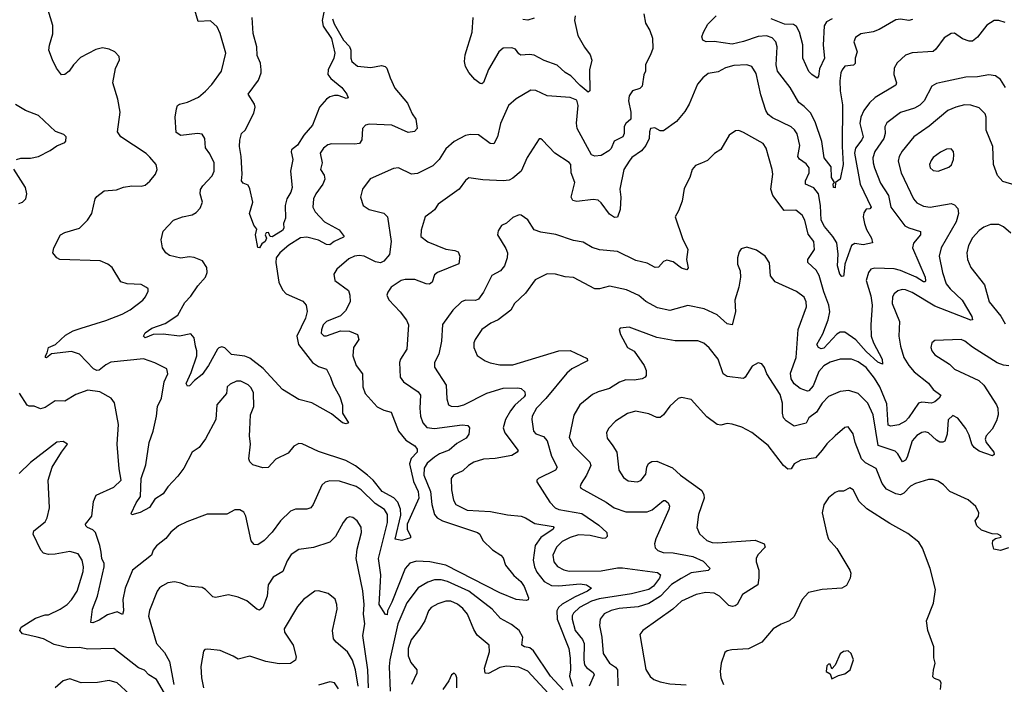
# Model space of a CAD drawing. Extents: x 1245515 to 1420776, y 606314 to 671314.
# Tile 181 of 256: x 1341209 to 1347229, y 653376 to 657441. Entities that reach past the tile are written whole.
import ezdxf

# ---------------------------------------------------------------- set-up
doc = ezdxf.new("R2010")
doc.units = 0

msp = doc.modelspace()

# ---------------------------------------------------------------- linework, layer by layer
at = {"layer": '0CON10XD'}
for points in [[(1343577.6, 654322.4), (1343598.1, 654285), (1343597.4, 654272.6), (1343545.8, 654255.8), (1343505, 654263.3), (1343539, 654411), (1343537.2, 654447.2), (1343520.5, 654490.5), (1343495.8, 654515.8), (1343424.6, 654555), (1343370.6, 654625), (1343336.1, 654656.1), (1343262.2, 654712.2), (1343203.3, 654745), (1343035, 654799.3), (1342935, 654846.9), (1342915, 654848.1), (1342885, 654832), (1342850.9, 654789.1), (1342775, 654752.5), (1342727.1, 654702.9), (1342695, 654700), (1342635, 654718), (1342616.4, 654736.4), (1342610.4, 654755), (1342619.6, 654845), (1342613.3, 654895), (1342615.9, 654935), (1342620.5, 655025), (1342640, 655075), (1342637.8, 655157.8), (1342625, 655188.8), (1342605, 655208), (1342560.5, 655230.5), (1342535, 655229.2), (1342495, 655211.1), (1342478.1, 655195), (1342473.1, 655155), (1342413.1, 655085), (1342407.8, 654995), (1342345, 654876.7), (1342306.3, 654823.7), (1342263.1, 654795), (1342212.8, 654697.2), (1342175, 654648), (1342115, 654583.3), (1342085, 654540), (1342035, 654508), (1342002.6, 654457.4), (1341945, 654426.5), (1341895, 654413.5), (1341891.2, 654421.2), (1341920.9, 654485), (1341947.8, 654525), (1341951.8, 654635), (1341979.1, 654719.1), (1342001.2, 654855), (1342025.3, 654924.7), (1342045.5, 655015), (1342050.5, 655075), (1342075.6, 655125), (1342092.2, 655225), (1342114.2, 655275), (1342108, 655305), (1342035, 655342.5), (1341965, 655365.6), (1341765, 655345.6), (1341735, 655330.6), (1341695, 655297.3), (1341680, 655295), (1341660.6, 655305), (1341574, 655395), (1341525, 655411.2), (1341403.8, 655396.2), (1341372, 655372), (1341366, 655375), (1341365.7, 655385), (1341377.6, 655402.4), (1341385.6, 655435), (1341427.1, 655455), (1341488.9, 655511.1), (1341535, 655537.9), (1341584.3, 655554.3), (1341735, 655600), (1341835, 655639.4), (1341885, 655665.8), (1341961.2, 655725), (1341978.8, 655745), (1341995, 655780), (1341993.3, 655795), (1341985, 655803.3), (1341950.5, 655820.5), (1341865, 655825.7), (1341828.1, 655838.1), (1341773.1, 655925), (1341747.1, 655945), (1341701.2, 655965), (1341455, 655974.5), (1341436.2, 655985), (1341411.2, 656015), (1341416.7, 656045), (1341458.1, 656125), (1341485, 656139.1), (1341573.8, 656166.2), (1341623.8, 656215), (1341648.8, 656255), (1341670, 656345), (1341680.3, 656359.7), (1341725.9, 656394.1), (1341800.7, 656400.7), (1341844.1, 656415.9), (1341895, 656423.8), (1341951.7, 656421.7), (1341975, 656428.6), (1342005, 656453.3), (1342038.9, 656495), (1342048.9, 656525), (1342042.9, 656555), (1342005, 656600), (1341981.4, 656621.4), (1341826.2, 656725), (1341806, 656755), (1341822.2, 656875), (1341808.9, 656955), (1341778.5, 657055), (1341795, 657142.5), (1341818, 657195), (1341816.7, 657215), (1341790, 657245), (1341755, 657260.8), (1341715, 657268), (1341675, 657258.6), (1341580.2, 657209.8), (1341537.5, 657165), (1341512, 657125), (1341485, 657106), (1341465, 657104.2), (1341433.1, 657145), (1341408.6, 657195), (1341387.5, 657255), (1341390.6, 657285), (1341410.5, 657355), (1341411.9, 657405), (1341360.6, 657575)], [(1343077.9, 657535), (1343059, 657435), (1343065, 657402), (1343115.2, 657325), (1343135.8, 657235), (1343129.5, 657205), (1343093.9, 657135), (1343093.5, 657105), (1343110.3, 657080.3), (1343177.9, 657025), (1343208.5, 656985), (1343217.9, 656962.1), (1343205, 656959.5), (1343185, 656966.9), (1343157, 656977), (1343132.9, 656977.1), (1343105, 656969.7), (1343085, 656954.6), (1343042.9, 656905), (1343000, 656795), (1342945.2, 656734.8), (1342907.4, 656672.6), (1342871.4, 656645), (1342868.1, 656631.9), (1342879.6, 656585), (1342865.3, 656515), (1342875.4, 656415), (1342866.9, 656385), (1342842.9, 656345), (1342831.2, 656305), (1342833.6, 656226.4), (1342822, 656195), (1342823.3, 656165), (1342815, 656151.2), (1342753.3, 656113.3), (1342740, 656115), (1342729.2, 656139.2), (1342715, 656138), (1342710, 656125), (1342717.5, 656105), (1342709.2, 656085), (1342690.2, 656069.8), (1342675, 656046.2), (1342665, 656046.7), (1342650, 656125), (1342658.6, 656158.6), (1342640, 656185), (1342613.8, 656255), (1342633.3, 656325), (1342616.9, 656406.9), (1342605, 656428), (1342575, 656440), (1342565.8, 656455.8), (1342568.9, 656495), (1342562.2, 656605), (1342551.9, 656665), (1342554.3, 656704.3), (1342565, 656743.8), (1342587.5, 656765), (1342640.7, 656869.3), (1342647.5, 656905), (1342644, 656925), (1342605.8, 656985), (1342669.3, 657070.7), (1342685.7, 657115), (1342685.7, 657135), (1342682, 657175), (1342661.1, 657221.1), (1342658.9, 657275), (1342636.3, 657356.3), (1342629.2, 657455)], [(1343120.4, 657445), (1343131.2, 657415), (1343187.8, 657315), (1343226.2, 657276.2), (1343233.6, 657255), (1343233.6, 657205), (1343239.4, 657185), (1343275, 657155.6), (1343355, 657148.6), (1343420.3, 657160.3), (1343444.2, 657154.2), (1343453.8, 657145), (1343473.1, 657085), (1343502.7, 657022.7), (1343579.5, 656929.5), (1343608.9, 656865), (1343631.7, 656831.7), (1343638.8, 656775), (1343623, 656757), (1343585, 656751.1), (1343483.3, 656795), (1343345, 656800.9), (1343324, 656795), (1343305.7, 656775), (1343301.4, 656705), (1343286.5, 656683.5), (1343255, 656678.5), (1343115, 656681.8), (1343092.9, 656675), (1343065.7, 656655), (1343046.7, 656625), (1343057.5, 656565), (1343047.1, 656525), (1343070.5, 656490.5), (1343073.8, 656465), (1343062.7, 656435), (1343019.5, 656375), (1343005.5, 656345), (1343000.8, 656295), (1343014.5, 656265), (1343071.5, 656205), (1343162, 656155), (1343192, 656115), (1343189.4, 656110.6), (1343132.5, 656085), (1343105, 656064.4), (1343085, 656066.5), (1343035, 656091.3), (1342965, 656111.2), (1342925, 656107.2), (1342855, 656062.5), (1342799.1, 656015), (1342777.3, 655985), (1342775.4, 655955), (1342793.7, 655836.3), (1342815, 655789.4), (1342838, 655765), (1342939.7, 655719.7), (1342960, 655695), (1342965.5, 655655.5), (1342956.2, 655616.2), (1342903.3, 655505), (1342912.7, 655455), (1343000, 655345), (1343035, 655320.6), (1343085, 655303.1), (1343110, 655255), (1343125, 655206.7), (1343166.7, 655135), (1343183, 655083), (1343183.3, 655035), (1343218.8, 654975), (1343205, 654969.2), (1343182.5, 654975), (1343115, 655030), (1342995, 655098), (1342915, 655118), (1342815, 655180), (1342697.8, 655307.8), (1342615, 655369.7), (1342585, 655382.2), (1342503.4, 655393.4), (1342463, 655433), (1342445, 655439.2), (1342425.5, 655434.5), (1342418.1, 655425), (1342363.3, 655325), (1342325, 655270), (1342278, 655235), (1342247.6, 655202.4), (1342235, 655198.6), (1342225.6, 655215), (1342257, 655283), (1342291.1, 655385), (1342291.1, 655415), (1342283.2, 655443.2), (1342275.3, 655495.3), (1342255, 655518.6), (1342185, 655504.4), (1342085, 655517.8), (1342025, 655514.6), (1341975, 655494.7), (1341965.6, 655505), (1341976.4, 655525), (1342017.3, 655555), (1342097.3, 655582.7), (1342175, 655633.5), (1342218.3, 655711.7), (1342255, 655749.6), (1342297.3, 655812.7), (1342345.3, 655865), (1342354.7, 655895), (1342352.5, 655925), (1342325.5, 655965.5), (1342275, 655987.2), (1342245, 655990.3), (1342195, 655982.3), (1342125, 655999.5), (1342103.1, 656015), (1342081.5, 656045), (1342073.1, 656095), (1342085, 656147.5), (1342150, 656215), (1342205, 656235.6), (1342262.5, 656247.5), (1342287.7, 656262.3), (1342311.4, 656288.6), (1342327.1, 656325), (1342311.4, 656375), (1342315, 656402.5), (1342328, 656425), (1342385.8, 656485), (1342398.6, 656515), (1342398.5, 656565), (1342371.1, 656621.1), (1342345, 656657.5), (1342340, 656715), (1342325, 656740), (1342295, 656744.4), (1342195, 656733.1), (1342165, 656750), (1342160, 656845), (1342167.1, 656895), (1342174, 656915), (1342185, 656924), (1342235, 656937.1), (1342302.2, 656967.8), (1342345, 657003.1), (1342382.9, 657045), (1342441.9, 657125), (1342469.5, 657235), (1342435.4, 657355.4), (1342416.4, 657396.4), (1342374.5, 657434.5), (1342300, 657430), (1342279.1, 657499.1)], [(1345025, 657477.5), (1345035, 657420), (1345062, 657375), (1345077.9, 657327.9), (1345079.2, 657265), (1345066.2, 657225), (1345034.3, 657165.7), (1345035.7, 657125), (1345025.6, 657104.4), (1345014.2, 657035), (1345000.3, 657019.7), (1344955, 657005.8), (1344934.4, 656975), (1344931.9, 656945), (1344945.6, 656875), (1344945, 656832.5), (1344915, 656806.7), (1344905, 656787.5), (1344905.8, 656745), (1344896.2, 656725), (1344843.1, 656696.9), (1344825, 656653.8), (1344811.4, 656638.6), (1344765, 656610.8), (1344725, 656606), (1344704.6, 656614.6), (1344618, 656775), (1344612.4, 656807.6), (1344623.8, 656915), (1344615, 656947.8), (1344575, 656965.5), (1344435, 656975.8), (1344365, 657008), (1344335, 657009.2), (1344245, 656957.1), (1344197.8, 656915), (1344148.2, 656805), (1344130.3, 656725), (1344107.7, 656682.3), (1344085, 656683.1), (1344015, 656735.6), (1343965, 656738), (1343935, 656732.2), (1343865.8, 656695), (1343815, 656650), (1343774.1, 656585.9), (1343735, 656546.7), (1343640.7, 656499.3), (1343605, 656495.6), (1343525, 656534.2), (1343495, 656530), (1343352, 656468), (1343304, 656405), (1343292.5, 656355), (1343308.8, 656305), (1343345, 656280.8), (1343435, 656258.1), (1343456.9, 656235), (1343480, 656085), (1343470.3, 656005), (1343435.6, 655964.4), (1343415, 655953.3), (1343385, 655958.8), (1343315, 655995.3), (1343285, 655999.4), (1343256.2, 655995), (1343221.5, 655978.5), (1343147.5, 655915), (1343130, 655885), (1343136.1, 655846.1), (1343220, 655785), (1343227.9, 655755), (1343228.8, 655715), (1343199.9, 655660.1), (1343170, 655630), (1343084.7, 655595.3), (1343064.5, 655575), (1343054.5, 655544.5), (1343052.7, 655522.7), (1343067.5, 655507.5), (1343085, 655506.5), (1343171.2, 655538.8), (1343224.5, 655535.5), (1343273.3, 655515), (1343283.3, 655485), (1343250, 655435), (1343245.7, 655385), (1343266.9, 655325), (1343305.5, 655275.5), (1343306.9, 655195), (1343320.7, 655155), (1343395, 655072.2), (1343435, 655051.8), (1343479.7, 655039.7), (1343525.4, 654925), (1343570.1, 654870.1), (1343625, 654834.7), (1343638.4, 654815), (1343639.1, 654795), (1343602.9, 654757.1), (1343591.6, 654725), (1343616.6, 654616.6), (1343645.7, 654555), (1343649.4, 654515), (1343578.2, 654355), (1343577.6, 654322.4)], [(1344604.3, 657465), (1344602, 657435), (1344622.2, 657345), (1344663.1, 657273.1), (1344696.5, 657225), (1344706.7, 657193.3), (1344692.5, 657135), (1344695.4, 657005), (1344685, 656998.1), (1344635, 657037.3), (1344578, 657098), (1344545, 657118.2), (1344495, 657163.1), (1344415, 657191.8), (1344355, 657224.5), (1344325, 657228.5), (1344273.5, 657223.5), (1344260.9, 657230.9), (1344240.3, 657260.3), (1344217.9, 657267.9), (1344165, 657265.6), (1344137.8, 657245), (1344074.3, 657135.7), (1344045, 657056.2), (1344035, 657047.5), (1344025, 657050.6), (1343991.9, 657075), (1343955, 657117.5), (1343935.5, 657155), (1343928.2, 657185), (1343932.9, 657225), (1343976.2, 657365), (1343982.1, 657455)], [(1344355, 657450), (1344315, 657438.2), (1344285, 657442.5)], [(1346668, 657442), (1346645, 657436.2), (1346595, 657444.5), (1346565, 657439.2), (1346465, 657379.7), (1346426.5, 657366.5), (1346351.2, 657355), (1346318.6, 657331.4), (1346310, 657305), (1346328.9, 657245), (1346316.7, 657205), (1346318.1, 657171.9), (1346306.8, 657163.2), (1346255, 657156), (1346237.1, 657135), (1346230.6, 657115), (1346223.8, 657066.2), (1346224.7, 657005), (1346239.2, 656919.2), (1346237.1, 656665), (1346244.2, 656555), (1346225.6, 656465), (1346196.2, 656445), (1346195, 656413.3), (1346184.6, 656414.6), (1346183.6, 656436.4), (1346190, 656445), (1346172.9, 656475), (1346170.9, 656540.9), (1346128, 656595), (1346113.9, 656695), (1346073.3, 656815), (1346045, 656870.9), (1346005, 656910), (1345973.6, 656933.6), (1345920.4, 657025), (1345842.3, 657125), (1345834.7, 657165), (1345841.1, 657275), (1345831.8, 657305), (1345809.5, 657329.5), (1345775, 657341.3), (1345725, 657337.5), (1345635, 657306.9), (1345565, 657292), (1345455, 657307.3), (1345405.8, 657305.8), (1345386.7, 657315), (1345380, 657335), (1345389.2, 657365), (1345416.7, 657413.3), (1345466.4, 657465)], [(1347235, 657423.8), (1347195, 657436.4), (1347167.5, 657435), (1347123.1, 657406.9), (1347065, 657334.2), (1347035, 657310), (1347015, 657309.4), (1346974.5, 657324.5), (1346925, 657357.5), (1346905, 657356.2), (1346860.5, 657329.5), (1346810.6, 657259.4), (1346794.4, 657245.6), (1346665, 657238.9), (1346625.5, 657224.5), (1346575, 657177.5), (1346555.6, 657145), (1346554.5, 657105), (1346569.5, 657055), (1346565, 657040), (1346438.6, 656965), (1346405, 656931.9), (1346370.8, 656885), (1346352.8, 656845), (1346346.5, 656805), (1346365.8, 656725), (1346357.6, 656705), (1346319.7, 656655), (1346312.5, 656625), (1346348.4, 656435), (1346414.2, 656295), (1346406.6, 656283.4), (1346385, 656282.9), (1346370.4, 656259.6), (1346366, 656235), (1346374.4, 656194.4), (1346386.6, 656156.6), (1346416.9, 656105), (1346423.3, 656076.7), (1346367.2, 656062.8), (1346315, 656071.9), (1346295, 656060), (1346253.3, 655945), (1346248, 655882), (1346245, 655872.5), (1346235, 655870), (1346224.1, 655884.1), (1346210, 655935), (1346214.2, 656005.8), (1346204.8, 656075), (1346181.6, 656115), (1346128.8, 656175), (1346108.7, 656215), (1346105.9, 656305), (1346092.9, 656375), (1346065, 656412.2), (1346013.3, 656435), (1346013.6, 656455), (1346035.3, 656505), (1346035.4, 656535), (1346018.3, 656558.3), (1345977.7, 656587.7), (1345966.9, 656605), (1345978, 656672), (1345961.7, 656741.7), (1345946.4, 656766.4), (1345925.7, 656785), (1345811.1, 656841.1), (1345785, 656860.8), (1345771.1, 656885), (1345741.3, 656981.3), (1345711.1, 657111.1), (1345685, 657154.3), (1345655, 657165.5), (1345575, 657160.9), (1345525, 657145.4), (1345478.7, 657121.3), (1345418.7, 657111.3), (1345385.3, 657084.7), (1345354, 657046), (1345301.4, 656925), (1345275, 656880), (1345225, 656818.8), (1345145, 656761.4), (1345125, 656761.4), (1345091.7, 656778.3), (1345065.6, 656774.4), (1345058.9, 656755), (1345057.9, 656715), (1345038, 656672), (1345010.7, 656639.3), (1344952.3, 656597.7), (1344935, 656575.8), (1344903.5, 656525), (1344878.5, 656405), (1344883.5, 656355), (1344880.8, 656279.2), (1344865, 656232.5), (1344845, 656230), (1344815, 656250.5), (1344765, 656321.1), (1344745, 656336.7), (1344715, 656340.3), (1344615, 656327.9), (1344590, 656335), (1344581.1, 656355), (1344603.3, 656445), (1344581.1, 656505), (1344579.2, 656555), (1344568, 656568), (1344480, 656625), (1344405, 656703.3), (1344395, 656712.5), (1344385, 656712.5), (1344312.1, 656597.9), (1344274.4, 656515), (1344225, 656470.8), (1344200.8, 656459.2), (1344165, 656455.3), (1344040.3, 656460.3), (1343955, 656473.3), (1343935, 656456.7), (1343896, 656405), (1343768.3, 656311.7), (1343745, 656278), (1343725, 656262.5), (1343688, 656235), (1343664.1, 656154.1), (1343662.5, 656115), (1343705, 656081.9), (1343815, 656036.5), (1343870, 656030), (1343890.5, 656020.5), (1343900, 655995), (1343893.3, 655946.7), (1343764, 655895), (1343745, 655880), (1343730, 655835), (1343715, 655822.5), (1343695, 655824.4), (1343625, 655852.7), (1343565, 655851.8), (1343541.2, 655845), (1343480, 655805), (1343459.2, 655775), (1343454.4, 655755.6), (1343465, 655726.7), (1343534.3, 655654.3), (1343573.2, 655603.2), (1343585.7, 655575), (1343575.6, 655425), (1343538.1, 655365), (1343531.9, 655345), (1343535.6, 655255), (1343555, 655226.9), (1343644.4, 655165)], [(1346177.5, 657445), (1346142.6, 657427.4), (1346127.7, 657402.3), (1346121.8, 657285), (1346130, 657205), (1346099.5, 657140.5), (1346093.8, 657095), (1346085, 657084), (1346052, 657105), (1346035, 657124), (1345997.8, 657205), (1345996.6, 657286.6), (1345976.7, 657365), (1345959.3, 657399.3), (1345940.9, 657410.9), (1345885, 657414.2), (1345804.3, 657445)], [(1347236.9, 657025), (1347205.3, 657075.3), (1347175, 657097.8), (1347135, 657104.4), (1347065, 657091.5), (1346995, 657090), (1346850.4, 657059.6), (1346815, 657050.6), (1346786.4, 657033.6), (1346738.5, 656945), (1346711.7, 656918.3), (1346679.5, 656900.5), (1346595, 656872.5), (1346510.6, 656809.4), (1346499.4, 656785), (1346501.2, 656745), (1346492.3, 656715), (1346438.2, 656635), (1346426, 656595), (1346426.6, 656565), (1346435.3, 656535), (1346471.7, 656441.7), (1346520.8, 656365), (1346535, 656294.3), (1346620.2, 656180.2), (1346645, 656166.8), (1346716.2, 656145), (1346715.8, 656125), (1346675, 656074), (1346668.5, 656045), (1346744.6, 655865), (1346747.4, 655842.6), (1346745, 655836.7), (1346735, 655837.1), (1346690.9, 655865), (1346595, 655906.9), (1346555, 655916.8), (1346438.3, 655921.7), (1346413.8, 655915), (1346398.6, 655895), (1346384.6, 655845), (1346412.6, 655752.6), (1346421.4, 655695), (1346412.9, 655575), (1346415.4, 655505), (1346430, 655465), (1346482.7, 655365), (1346485, 655334), (1346455, 655346.4), (1346385, 655411.9), (1346322.3, 655482.3), (1346255, 655530.6), (1346225, 655529.4), (1346205, 655517.5), (1346125, 655431.5), (1346108.6, 655428.6), (1346093.8, 655435), (1346082.9, 655455), (1346120.4, 655519.6), (1346151.7, 655605), (1346161.6, 655655), (1346156.9, 655695), (1346126, 655776), (1346097, 655877), (1346078.9, 655908.9), (1346027.1, 655955), (1346028.6, 655975), (1346067.8, 656035), (1346064.5, 656085), (1346029.9, 656129.9), (1346009.8, 656215), (1345993.4, 656245), (1345955, 656276.3), (1345883.4, 656273.4), (1345812.9, 656365), (1345802.2, 656405), (1345812.9, 656495), (1345808.9, 656525), (1345773.3, 656655), (1345755, 656684), (1345635, 656751.1), (1345605, 656762.9), (1345585, 656760.8), (1345546.5, 656733.5), (1345495, 656646), (1345457.6, 656622.4), (1345415, 656580), (1345377, 656563), (1345341.3, 656548.7), (1345320, 656525), (1345306.9, 656475), (1345270.8, 656409.2), (1345259.5, 656330.5), (1345237.7, 656272.3), (1345216.2, 656235), (1345261.7, 656101.7), (1345293.1, 656035), (1345286.2, 655975), (1345295.9, 655924.1), (1345288.3, 655911.7), (1345255, 655920.6), (1345205, 655960.6), (1345165, 655969.2), (1345145, 655962), (1345115, 655927.5), (1345095, 655925.6), (1345045, 655951.2), (1344977, 655967), (1344865, 656024), (1344755, 656033.1), (1344708.3, 656048.3), (1344655, 656080.6), (1344595, 656089.5), (1344487.6, 656127.6), (1344395, 656141.5), (1344355.4, 656155.4), (1344315, 656216.7), (1344275, 656245.8), (1344262.9, 656247.1), (1344225, 656230), (1344185, 656196.7), (1344155, 656182.5), (1344135, 656150), (1344131.2, 656125), (1344181.5, 656041.5), (1344190.9, 656015), (1344189.6, 655985), (1344172.7, 655935), (1344148.1, 655905), (1344095, 655875.4), (1344044.8, 655775.2), (1344015, 655731.5), (1343995, 655724), (1343935, 655725.6), (1343910.8, 655715), (1343856.7, 655663.3), (1343793.6, 655576.4), (1343788.5, 655475), (1343771.5, 655395), (1343745.6, 655345), (1343745.6, 655315), (1343815.6, 655205), (1343821.2, 655121.2), (1343830, 655085), (1343846.9, 655076.9), (1343885, 655075.5)], [(1341190, 656585), (1341215, 656594.2), (1341275.5, 656594.5), (1341323.3, 656605), (1341395, 656641.2), (1341435, 656670), (1341485, 656690), (1341491.7, 656698.3), (1341493.3, 656725), (1341477.9, 656737.9), (1341427, 656757), (1341323.3, 656855), (1341245, 656885.6), (1341182.3, 656922.3)], [(1347295, 656428.9), (1347220.8, 656450.8), (1347188.5, 656488.5), (1347163.5, 656555), (1347158.1, 656665), (1347118.9, 656765), (1347119.1, 656845), (1347112.2, 656865), (1347075, 656901.5), (1347025, 656918.8), (1346985, 656920), (1346932, 656905), (1346884.3, 656885.7), (1346769.7, 656790.3), (1346676.4, 656723.6), (1346605, 656635.7), (1346587.3, 656605), (1346580, 656575), (1346597.9, 656505), (1346675, 656344.2), (1346695, 656320.5), (1346735, 656301.2), (1346775, 656294.6), (1346905, 656316.7), (1346925, 656308.1), (1346945.7, 656285), (1346949.5, 656255), (1346934, 656205), (1346842.3, 656045), (1346831.8, 655995), (1346851.5, 655895), (1346874, 655825), (1346897.7, 655795), (1346972.5, 655725), (1347031.5, 655625), (1347034.1, 655605.9), (1347025, 655602.2), (1346805, 655688.8), (1346665, 655772), (1346625, 655789.2), (1346605, 655790.9), (1346578.1, 655781.9), (1346556.7, 655763.3), (1346546.5, 655745), (1346543.8, 655705), (1346588.2, 655595), (1346583.3, 655505), (1346594.1, 655445), (1346615.9, 655375), (1346644.8, 655324.8), (1346677.1, 655287.1), (1346765, 655217.5), (1346795, 655180), (1346840.8, 655145), (1346830, 655125), (1346805, 655102.7), (1346783.8, 655096.2), (1346725, 655101.6), (1346705, 655095.4), (1346644.2, 655005), (1346625, 654984.8), (1346585, 654962.9), (1346535, 654955.6), (1346520, 654960), (1346510.8, 655090.8), (1346467.2, 655195), (1346435, 655249.3), (1346385, 655312.9), (1346335, 655347.7), (1346295, 655365.5), (1346225, 655365.5), (1346165, 655346.9), (1346125, 655323.5), (1346095, 655290), (1346061.5, 655201.5), (1346035, 655170), (1346025, 655168.5), (1345981.2, 655185), (1345945, 655213.8), (1345925.2, 655245), (1345921.2, 655278.8), (1345955.8, 655375), (1345969.1, 655545), (1346020.5, 655685), (1346018.5, 655715), (1346005, 655742.9), (1345958.8, 655778.8), (1345828.1, 655838.1), (1345799.4, 655875), (1345792.7, 655952.7), (1345768, 655995), (1345715, 656031.4), (1345655, 656048.8), (1345620.5, 656039.5), (1345608.3, 656021.7), (1345598.8, 655985), (1345598.8, 655945), (1345614.2, 655904.2), (1345615.6, 655865), (1345605.6, 655805), (1345582.5, 655725), (1345584.6, 655655), (1345565, 655574.2), (1345535, 655580.9), (1345472.5, 655635), (1345395, 655672.2), (1345295, 655691.9), (1345185, 655662.5), (1345108.6, 655678.6), (1345037.6, 655717.6), (1344995, 655753.3), (1344918.8, 655788.8)], [(1346825, 656514.2), (1346890.3, 656539.7), (1346906.6, 656553.4), (1346919.2, 656585), (1346921.2, 656615), (1346918.8, 656635), (1346905, 656650), (1346875, 656648.8), (1346839.1, 656630.9), (1346795, 656598), (1346781.3, 656578.7), (1346772.5, 656555), (1346776.2, 656535), (1346795, 656518), (1346825, 656514.2)], [(1341203.6, 656316.4), (1341226.1, 656323.9), (1341245.9, 656344.1), (1341252, 656375), (1341243.8, 656415), (1341173, 656527)], [(1347268.6, 656135), (1347224.5, 656174.5), (1347195, 656188.6), (1347145, 656187.1), (1347105, 656171.9), (1347075, 656151.4), (1347035, 656105.7), (1347011.1, 656058.9), (1346999.1, 656015), (1347004.6, 655974.6), (1347025.4, 655925.4), (1347108.9, 655818.9), (1347137.5, 655715), (1347207.6, 655627.6), (1347235, 655581.2)], [(1344918.8, 655788.8), (1344815, 655810.5), (1344755, 655795.6), (1344725, 655794.4), (1344595, 655864.5), (1344545, 655868.9), (1344485, 655884.4), (1344435, 655885.7), (1344361.3, 655848.7), (1344300.9, 655769.1), (1344234.2, 655705), (1344211.4, 655665), (1344134.7, 655605.3), (1344089.2, 655585), (1344034.7, 655545.3), (1343994.2, 655485), (1343986.2, 655465), (1343986.2, 655435), (1344006.8, 655386.8), (1344054.5, 655354.5), (1344085, 655342.9), (1344145, 655330.6), (1344225, 655330), (1344505, 655415.3), (1344575, 655417.6), (1344678.3, 655368.3), (1344680, 655355), (1344585, 655305.6), (1344555, 655279.4), (1344426.6, 655123.4), (1344369.2, 655065), (1344341.8, 655015), (1344339.3, 654995), (1344350.3, 654925), (1344365, 654908.2), (1344410.8, 654890.8), (1344433.3, 654865), (1344460.5, 654770.5), (1344494.4, 654705), (1344485.8, 654685), (1344380, 654635), (1344370, 654625), (1344370, 654615), (1344450.5, 654490.5), (1344482.9, 654455), (1344505, 654444.6), (1344645, 654420.3), (1344749.5, 654349.5), (1344798.6, 654305), (1344800.7, 654280.7), (1344790, 654270), (1344775, 654266.8), (1344696.3, 654286.3), (1344625, 654289.5), (1344575.2, 654274.8), (1344525, 654250), (1344490.4, 654215), (1344468.9, 654165), (1344473.8, 654125), (1344496.3, 654096.4), (1344535, 654076), (1344568.5, 654068.5), (1344765, 654069.2), (1344865, 654089.2), (1344895, 654088.7), (1345109.1, 654059.1), (1345126.4, 654046.4), (1345120.9, 654025), (1345085, 653975.8), (1345055, 653956.6), (1344949.8, 653930.2), (1344752.1, 653897.9), (1344705, 653883.5), (1344631.5, 653845), (1344595, 653811.1), (1344586.7, 653795), (1344585.9, 653775), (1344605, 653705.6), (1344649.7, 653649.7), (1344660.5, 653625), (1344658.1, 653525), (1344662.6, 653495), (1344675, 653478), (1344715, 653448.5), (1344721.8, 653435), (1344691.2, 653365)], [(1345424.6, 655434.6), (1345391.7, 655461.7), (1345355, 655476.4), (1345217.4, 655477.4), (1345105, 655497.5), (1344935, 655560), (1344880, 655555), (1344873.3, 655545), (1344883.3, 655515), (1344925, 655436.2), (1344965, 655414), (1345028.1, 655325), (1345038.9, 655295), (1345038.6, 655265), (1345034, 655255), (1345015, 655244.4), (1344965.7, 655235.7), (1344915, 655237.8), (1344875.4, 655224.6), (1344815.3, 655184.7), (1344745, 655165.5), (1344710.6, 655149.4), (1344634, 655086), (1344597.6, 655022.4), (1344569.2, 654885), (1344595, 654834.4), (1344659.9, 654769.9), (1344694.4, 654735), (1344701.1, 654715), (1344675, 654655.7), (1344642, 654605), (1344636, 654585), (1344640, 654575), (1344795, 654489.5), (1344844, 654455), (1344915, 654430.9), (1345045, 654430.4), (1345075.9, 654444.1), (1345145, 654499.2), (1345155, 654500.8), (1345174, 654485), (1345181.4, 654465), (1345177.8, 654445), (1345098.8, 654265), (1345090, 654235), (1345095, 654210), (1345110, 654195), (1345142.7, 654182.7), (1345205, 654180.7), (1345325, 654158.2), (1345388.7, 654128.7), (1345431.2, 654085), (1345418.2, 654071.8), (1345315, 654058), (1345252.7, 654022.7), (1345195, 653985.9), (1345127.7, 653915), (1345055, 653871.2), (1344991, 653849), (1344875, 653839.7), (1344825, 653826.6), (1344782.6, 653807.4), (1344757.3, 653775), (1344753.1, 653735), (1344767.8, 653665), (1344777.1, 653565), (1344814.5, 653505), (1344850.9, 653480.9), (1344863.8, 653465), (1344867.1, 653367.1)], [(1347256.8, 655323.2), (1347225, 655327.1), (1347185, 655341.9), (1347035, 655437.1), (1346988.8, 655475), (1346965, 655484.3), (1346805, 655478), (1346785.9, 655464.1), (1346780, 655435), (1346786.2, 655415), (1346805, 655392), (1346893.4, 655333.4), (1346925, 655303.1), (1347073.2, 655233.2), (1347104.2, 655205), (1347182.2, 655085), (1347188.9, 655065), (1347191.9, 655025), (1347182.1, 654987.9), (1347154.1, 654935.9), (1347119.2, 654895), (1347112.9, 654875), (1347119.2, 654855), (1347165.6, 654795.6), (1347167.5, 654782.5), (1347157.3, 654772.7), (1347075, 654802.1), (1347045, 654824.5), (1347031.1, 654845), (1347015, 654900), (1346995, 654940.6), (1346945, 655002.9), (1346915, 655020.8), (1346885, 654993.3), (1346880, 654905), (1346865, 654863.8), (1346853, 654857), (1346835, 654857.1), (1346815, 654868.6), (1346766.2, 654915), (1346745, 654920.6), (1346725, 654916.9), (1346695, 654897.8), (1346666.4, 654865), (1346635, 654764.3), (1346625, 654746.9), (1346606, 654736), (1346578.9, 654785), (1346562.3, 654802.3), (1346457.5, 654837.5), (1346444, 654925), (1346428.1, 655025), (1346394.7, 655094.7), (1346335.8, 655155), (1346277.9, 655172.1), (1346225, 655166.5), (1346155, 655135.5), (1346115, 655095.5), (1346080.5, 655039.5), (1346033.6, 655006.4), (1346017.1, 654972.9), (1345944.2, 654954.2), (1345895, 654986.7), (1345880, 655005), (1345872, 655035), (1345873.8, 655095), (1345858.3, 655148.3), (1345777.5, 655275), (1345762.7, 655312.7), (1345745.9, 655335.9), (1345725, 655342.5), (1345688.3, 655321.7), (1345645.6, 655254.4), (1345634.2, 655245.8), (1345535, 655258.2), (1345509.4, 655275), (1345480, 655365), (1345424.6, 655434.6)], [(1343644.4, 655165), (1343660, 655145), (1343654.7, 655064.7), (1343658.9, 655015), (1343674.7, 654974.7), (1343697.6, 654947.6), (1343745, 654940.5), (1343915, 654962.1), (1343948.1, 654958.1), (1343958.8, 654945), (1343954, 654905), (1343939.3, 654880.7), (1343882.2, 654847.8), (1343835, 654808), (1343776.5, 654785), (1343745, 654765.7), (1343701.2, 654728.8), (1343681.4, 654698.6), (1343680, 654655), (1343721.3, 654555), (1343728.1, 654475), (1343744.8, 654414.8), (1343760.5, 654395), (1343795, 654375.3), (1344008.8, 654305), (1344022, 654295), (1344041.2, 654255), (1344098.8, 654198.8), (1344151.2, 654165), (1344165, 654148.8), (1344180, 654105), (1344230.6, 654040.6), (1344273.1, 654005), (1344292.7, 653975), (1344320.8, 653905), (1344317, 653893), (1344305, 653888.8), (1344245, 653894.4), (1344144, 653935), (1343815, 654104.8), (1343715.9, 654124.1), (1343635, 654128.9), (1343595, 654116.4), (1343566.2, 654085), (1343485, 653878.6), (1343458.2, 653825), (1343455, 653801.2), (1343445, 653803.8), (1343407.3, 653865), (1343414.7, 654004.7), (1343416.9, 654045), (1343402.8, 654145), (1343457.9, 654365), (1343457.6, 654415), (1343439.5, 654445), (1343382.7, 654482.7), (1343297.5, 654565), (1343267.1, 654585), (1343165, 654619.1), (1343105, 654620.6), (1343076.8, 654613.2), (1343055.6, 654594.4), (1343002.9, 654475), (1342988, 654455), (1342965, 654447.1), (1342895, 654447.1), (1342864.6, 654435.4), (1342802.9, 654375), (1342753.1, 654306.9), (1342704.5, 654255.5), (1342665, 654228.6), (1342641.7, 654231.7), (1342623.1, 654253.1), (1342590.5, 654405), (1342578.3, 654428.3), (1342555, 654443.8), (1342525, 654443.8), (1342475, 654415.7), (1342355, 654417.5), (1342229.8, 654370.2), (1342180, 654345), (1342133.6, 654306.4), (1342102, 654268), (1342045, 654222.5), (1342025, 654196), (1342014.4, 654165), (1341898.5, 654075), (1341854.5, 653965), (1341838.6, 653895), (1341843.3, 653825), (1341836.4, 653803.6), (1341805, 653818.8), (1341785, 653814), (1341745, 653800), (1341695, 653768.1), (1341655, 653751.2), (1341643.8, 653755), (1341653.3, 653835), (1341683.9, 653915), (1341726.1, 654095), (1341724.2, 654115), (1341711, 654145), (1341706.6, 654185), (1341699.7, 654225), (1341672.7, 654305), (1341655, 654320.9), (1341624, 654335), (1341612.5, 654345), (1341610.8, 654355), (1341649.2, 654405), (1341659.2, 654495), (1341677, 654533), (1341785, 654581.9), (1341828.9, 654625), (1341815.9, 654694.1), (1341803.8, 654845), (1341812.2, 654965), (1341788, 655098), (1341768, 655125), (1341698.8, 655165), (1341625, 655175.5), (1341551.2, 655148.8), (1341485, 655107.5), (1341425, 655109.2), (1341365, 655068.1), (1341335, 655060), (1341296.3, 655076.3), (1341266.8, 655076.8), (1341255, 655082.9), (1341207.2, 655157.2)], [(1343885, 655075.5), (1343925, 655084.6), (1344065, 655155.9), (1344165, 655186.9), (1344255, 655189.5), (1344275, 655184.3), (1344297.5, 655165), (1344298.9, 655145), (1344293.3, 655135), (1344236.1, 655083.9), (1344210.8, 655049.1), (1344179.6, 654995), (1344164.4, 654945), (1344174.4, 654915), (1344256, 654805), (1344251.2, 654795), (1344217.5, 654775), (1344116.4, 654756.4), (1344045, 654752.1), (1343985, 654734.5), (1343952.9, 654715), (1343918.8, 654681.2), (1343861.2, 654655), (1343847.1, 654635), (1343848.5, 654565), (1343862.2, 654502.2), (1343875.7, 654475), (1343945, 654440.7), (1344087.7, 654432.3), (1344191.7, 654411.7), (1344275, 654404.4), (1344301.2, 654395), (1344359.1, 654359.1), (1344470.7, 654340.7), (1344475.7, 654335), (1344471.5, 654325), (1344395, 654273.3), (1344359.8, 654225), (1344349.4, 654135), (1344357.3, 654095), (1344371.7, 654061.7), (1344415.6, 654005.6), (1344461, 653981), (1344505, 653977.5), (1344635, 653990.5), (1344675, 653983.8), (1344704.2, 653965), (1344680.6, 653945), (1344605, 653912), (1344525, 653866.4), (1344504.3, 653845.7), (1344494, 653825), (1344494.5, 653775), (1344565.6, 653595.6), (1344574.4, 653535.6), (1344577.5, 653465), (1344570, 653425), (1344588.7, 653365)], [(1347255, 654210), (1347206.2, 654193.8), (1347165, 654202.5), (1347157.5, 654235), (1347160, 654255), (1347175, 654267.5), (1347210, 654275), (1347207.5, 654285), (1347190, 654295), (1347155, 654295.7), (1347089.7, 654319.7), (1347060.8, 654345), (1347052, 654375), (1347072, 654405), (1347074, 654425), (1347055, 654463.8), (1347007.5, 654505), (1346895.5, 654555.5), (1346857.5, 654595), (1346825, 654618.6), (1346795, 654629.4), (1346765, 654629.4), (1346686.7, 654605), (1346655, 654587.1), (1346614.7, 654545.3), (1346595, 654535.5), (1346565, 654540), (1346509.2, 654569.2), (1346481.8, 654605), (1346445.3, 654695.3), (1346379.6, 654729.6), (1346356.2, 654755), (1346316.5, 654855), (1346305, 654907.5), (1346275, 654950), (1346255, 654947.5), (1346194.7, 654895.3), (1346145, 654847.1), (1346115, 654807.5), (1346075, 654761.9), (1345985, 654747.8), (1345944.7, 654725.3), (1345925, 654694), (1345905, 654690.8), (1345879.4, 654715), (1345785, 654835.6), (1345685, 654915.6), (1345625, 654949.4), (1345565, 654967.5), (1345535, 654970.8), (1345495, 654961.5), (1345474.2, 654964.2), (1345411.2, 655011.2), (1345315, 655118.6), (1345255, 655130), (1345235, 655124), (1345185, 655078), (1345145, 655023.3), (1345125, 655008), (1345105, 655008.6), (1345055, 655029.4), (1344975, 655046.5), (1344925, 655033.1), (1344851.2, 654985), (1344808.7, 654941.3), (1344797.1, 654915), (1344801.8, 654881.8), (1344835.6, 654835), (1344860.9, 654795), (1344872.2, 654685), (1344901.4, 654641.4), (1344930.2, 654620.2), (1344985, 654614.4), (1345007.2, 654622.8), (1345037.8, 654662.2), (1345043.5, 654705), (1345053.8, 654726.2), (1345075, 654738.6), (1345105, 654741.1), (1345200.2, 654700.2), (1345249.2, 654655), (1345380.7, 654560.7), (1345392.9, 654535), (1345393.1, 654515), (1345359.5, 654415), (1345349.4, 654335), (1345365.4, 654295.4), (1345410.8, 654255), (1345442.9, 654242.9), (1345475, 654242), (1345705, 654258.2), (1345760, 654235), (1345767.5, 654215), (1345722.6, 654167.4), (1345711.1, 654145), (1345711.5, 654125), (1345727.5, 654075), (1345727.4, 654027.4), (1345721.9, 653985), (1345629.4, 653925), (1345595.5, 653864.5), (1345584.4, 653855.6), (1345567.7, 653852.3), (1345545, 653858.6), (1345488.1, 653915), (1345455, 653932.7), (1345405, 653937.3), (1345345, 653925.5), (1345255, 653883.8), (1345203.4, 653836.6), (1345018.8, 653705), (1345000.3, 653679.7), (1345037, 653467), (1345063.2, 653423.2), (1345087.1, 653405), (1345125, 653390.7), (1345185, 653378.5), (1345283, 653373)], [(1342095, 653322), (1342045.3, 653405.3), (1341999.2, 653435), (1341972.2, 653462.2), (1341935, 653477.1), (1341785, 653595.3), (1341625, 653590), (1341575, 653602), (1341505, 653599.4), (1341419.6, 653619.6), (1341355, 653653.3), (1341315.8, 653664.2), (1341226.7, 653685), (1341208.8, 653705), (1341217.1, 653725), (1341305, 653781.5), (1341365, 653800.6), (1341385, 653800), (1341455.7, 653835), (1341498.1, 653865), (1341525, 653892.2), (1341559.2, 653945), (1341597.4, 654065), (1341598.7, 654095), (1341590.4, 654135), (1341565.8, 654175), (1341515, 654189.1), (1341425, 654172.1), (1341385, 654170.9), (1341355, 654178.6), (1341337.2, 654197.2), (1341291.4, 654295), (1341295.7, 654314.3), (1341365, 654369.2), (1341376.7, 654393.3), (1341390, 654455), (1341382.9, 654625), (1341408, 654705), (1341463.9, 654796.1), (1341500, 654845), (1341475, 654860), (1341435, 654857.5), (1341275, 654732), (1341205, 654665.8)], [(1346840, 653345), (1346842.5, 653385), (1346835, 653400), (1346801.7, 653411.7), (1346792.5, 653422.5), (1346797.3, 653462.7), (1346805.8, 653505), (1346798, 653538), (1346798, 653605), (1346762, 653705), (1346754, 653765), (1346796.8, 653873.2), (1346808.6, 653955), (1346776.5, 654085), (1346729.4, 654209.4), (1346707.5, 654245), (1346638.7, 654298.7), (1346528.9, 654358.9), (1346388.8, 654448.8), (1346341.9, 654495), (1346305.8, 654565), (1346285, 654576.9), (1346245, 654557.5), (1346215, 654557.1), (1346195, 654550), (1346153.4, 654516.6), (1346125.8, 654474.2), (1346115.7, 654425), (1346143.1, 654296.9), (1346154.7, 654264.7), (1346205.9, 654205.9), (1346285.7, 654075), (1346290, 654055), (1346286, 654025), (1346265, 653981.2), (1346235, 653964.2), (1346115, 653955.8), (1346032.6, 653937.4), (1345992.9, 653895), (1345945, 653790), (1345915, 653764.4), (1345865, 653744.4), (1345815, 653714.3), (1345746.6, 653633.4), (1345665, 653592.5), (1345562.8, 653587.2), (1345535, 653580.8), (1345520, 653570), (1345498.9, 653505), (1345491.5, 653455), (1345495.4, 653415.4), (1345511.9, 653375)], [(1343340.7, 653355), (1343338, 653465), (1343306.8, 653675), (1343318.2, 653745), (1343310.4, 653805), (1343315.3, 653864.7), (1343306.8, 653946.8), (1343265.5, 654145), (1343271.7, 654201.7), (1343297.8, 654305), (1343296.3, 654336.3), (1343272.5, 654375), (1343245, 654395.8), (1343225, 654400), (1343207.9, 654392.1), (1343185.7, 654365), (1343140.7, 654279.3), (1343105, 654245.7), (1343005, 654211.9), (1342915, 654200.5), (1342869.5, 654170.5), (1342845, 654131.2), (1342817.1, 654065), (1342759.2, 654030.8), (1342728.9, 653985), (1342722.2, 653915), (1342694.5, 653845.5), (1342675, 653829.2), (1342658.8, 653835), (1342597.4, 653887.4), (1342545, 653908.9), (1342485, 653922.5), (1342405, 653906.7), (1342390.5, 653910.5), (1342345.7, 653955.7), (1342325, 653968), (1342235.8, 653975.8), (1342195, 653994.3), (1342155, 654001.9), (1342115, 653997.1), (1342081.9, 653978.1), (1342063.4, 653966.6), (1342049.2, 653945), (1342002.6, 653827.4), (1341997.3, 653792.7), (1342044.6, 653625), (1342095, 653570.9), (1342123.7, 653515), (1342151.1, 653375)], [(1344531.9, 653341.9), (1344454.1, 653425), (1344350.8, 653580.9), (1344328.9, 653598.9), (1344295, 653605.6), (1344279.2, 653615), (1344285.4, 653665), (1344263.1, 653705), (1344215, 653741.5), (1344148.1, 653778.1), (1344096.7, 653835), (1343955.1, 653945.1), (1343825, 654005.7), (1343785, 654015.3), (1343745, 654014.1), (1343705, 654000.8), (1343645, 653965.5), (1343576.4, 653873.6), (1343521.6, 653745), (1343471.9, 653525), (1343467.6, 653485), (1343473.2, 653335)], [(1343278.8, 653365), (1343262.4, 653465), (1343243.1, 653523.1), (1343212.2, 653575), (1343143.7, 653633.6), (1343127.8, 653655), (1343122, 653705), (1343150, 653835), (1343148, 653865), (1343136.8, 653896.8), (1343095, 653930.8), (1343035, 653947.5), (1343013.3, 653945), (1342944, 653895), (1342908.3, 653851.7), (1342825.6, 653715), (1342827.1, 653695), (1342880, 653615), (1342900, 653545), (1342895, 653523.8), (1342865, 653502.9), (1342795, 653502.2), (1342714.6, 653514.6), (1342615, 653548.6), (1342545, 653528.8), (1342515, 653548.8), (1342435, 653583.3), (1342358.3, 653591.7), (1342341.2, 653588.8), (1342332, 653578), (1342316, 653485), (1342320, 653415), (1342331.9, 653355)], [(1344465, 653295.3), (1344315, 653455.4), (1344261.3, 653481.3), (1344185, 653487.5), (1344145, 653479.1), (1344075, 653441.2), (1344055, 653444), (1344050.6, 653475), (1344080.7, 653575), (1344080, 653615), (1344006.1, 653676.1), (1343985, 653712), (1343946.9, 653805), (1343918.8, 653838.8), (1343885, 653866.9), (1343845, 653884.6), (1343815, 653885.4), (1343765, 653869.1), (1343724.7, 653845.3), (1343707.5, 653825), (1343685.5, 653765), (1343655.7, 653714.3), (1343602.8, 653647.2), (1343584.8, 653595.2), (1343585, 653550), (1343599.4, 653509.4), (1343636.5, 653465), (1343637.9, 653445), (1343603.6, 653375)], [(1346175, 653410), (1346215, 653430), (1346255, 653440), (1346286.1, 653463.9), (1346306.7, 653525), (1346292.5, 653565), (1346275, 653580), (1346245, 653577.5), (1346225, 653562.5), (1346195.9, 653494.1), (1346175, 653470), (1346165, 653500), (1346155, 653500), (1346145, 653490), (1346140, 653455), (1346165, 653440), (1346175, 653410)], [(1343880.8, 653355), (1343881.2, 653415), (1343876, 653435), (1343865, 653443.3), (1343850, 653435), (1343833.6, 653396.4), (1343796.2, 653345)], [(1341880.5, 653315), (1341805, 653385.6), (1341755, 653400), (1341683.6, 653386.4), (1341585, 653385.6), (1341515, 653410), (1341475, 653396.7), (1341425, 653354)], [(1343158.2, 653348.2), (1343133.3, 653385), (1343105, 653390.8), (1343035, 653370.8)]]:
    msp.add_lwpolyline(points, dxfattribs=at)

doc.saveas('drawing.dxf')
